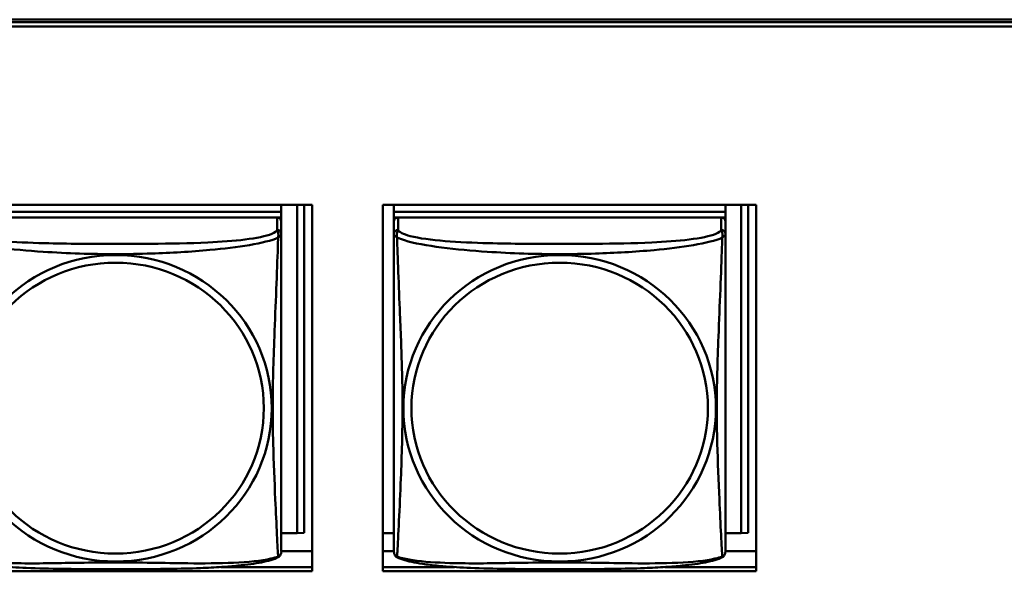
# Model space of a CAD drawing. Header units: inches. Extents: x 0.8 to 72.9, y -7.8 to 49.3.
# Tile 147 of 256: x 48.8 to 50.2, y 15.2 to 16. Entities that reach past the tile are written whole.
import ezdxf

# ---------------------------------------------------------------- set-up
doc = ezdxf.new("R2010")
doc.units = ezdxf.units.IN
doc.header["$MEASUREMENT"] = 0
doc.layers.add('Visible Edges(ROSSANSI)', color=7, linetype='Continuous', lineweight=50)
doc.layers.add('Visible Tangent Edges(ROSSANSI)', color=7, linetype='Continuous', lineweight=50)

msp = doc.modelspace()

# ---------------------------------------------------------------- linework, layer by layer
at = {"layer": 'Visible Edges(ROSSANSI)'}
for p, q in [((35.8647, 15.9996), (53.2398, 15.9996)), ((35.8647, 15.9958), (53.2398, 15.9958)), ((53.2398, 15.9898), (35.8647, 15.9898)), ((48.7133, 15.7353), (49.2457, 15.7353)), ((49.2016, 15.7353), (49.2016, 15.7256)), ((49.2243, 15.7353), (49.2243, 15.2668)), ((49.2341, 15.7353), (49.2341, 15.2673)), ((49.2457, 15.7353), (49.2457, 15.2126)), ((49.3463, 15.2126), (49.3463, 15.7353)), ((49.3463, 15.7353), (49.8787, 15.7353)), ((49.3622, 15.7353), (49.3622, 15.7256)), ((49.3622, 15.7116), (49.3622, 15.7353)), ((49.8346, 15.7353), (49.8346, 15.7256)), ((49.8573, 15.7353), (49.8573, 15.2668)), ((49.8671, 15.7353), (49.8671, 15.2673)), ((49.8787, 15.7353), (49.8787, 15.2126)), ((49.2016, 15.7256), (48.7292, 15.7256)), ((48.7292, 15.7256), (49.2016, 15.7256)), ((49.2016, 15.7256), (49.2016, 15.7174)), ((49.2016, 15.7256), (49.2016, 15.7256)), ((49.8346, 15.7256), (49.3622, 15.7256)), ((49.3622, 15.7256), (49.3622, 15.7174)), ((49.3622, 15.7256), (49.3622, 15.7256)), ((49.3622, 15.7256), (49.8346, 15.7256)), ((49.8346, 15.7256), (49.8346, 15.7174)), ((49.8346, 15.7256), (49.8346, 15.7256)), ((49.1957, 15.7174), (48.7351, 15.7174)), ((49.1958, 15.7174), (49.2016, 15.7174)), ((49.2016, 15.7174), (49.2016, 15.7117)), ((49.2016, 15.6939), (49.2016, 15.7116)), ((49.3622, 15.7117), (49.3622, 15.7174)), ((49.3622, 15.7174), (49.368, 15.7174)), ((49.3622, 15.7116), (49.3622, 15.2593)), ((49.8287, 15.7174), (49.3681, 15.7174)), ((49.8288, 15.7174), (49.8346, 15.7174)), ((49.8346, 15.7174), (49.8346, 15.7116)), ((49.8346, 15.6939), (49.8346, 15.7116)), ((49.2016, 15.6939), (49.2016, 15.6939)), ((49.8346, 15.6939), (49.8346, 15.6939)), ((49.3622, 15.2891), (49.3622, 15.2618)), ((49.2243, 15.2668), (49.2016, 15.2668)), ((49.2243, 15.2668), (49.2341, 15.2673)), ((49.3622, 15.2668), (49.3463, 15.2668)), ((49.3622, 15.2618), (49.3622, 15.2593)), ((49.3622, 15.2417), (49.3622, 15.2593)), ((49.8573, 15.2668), (49.8346, 15.2668)), ((49.8573, 15.2668), (49.8671, 15.2673)), ((49.2457, 15.2412), (49.2016, 15.2412)), ((49.3622, 15.2412), (49.3463, 15.2412)), ((49.3622, 15.2417), (49.3622, 15.2417)), ((49.8787, 15.2412), (49.8346, 15.2412)), ((49.1153, 15.2186), (49.2457, 15.2186)), ((49.3463, 15.2186), (49.4484, 15.2186)), ((49.7485, 15.2186), (49.8787, 15.2186)), ((49.2457, 15.2126), (48.7133, 15.2126)), ((49.8787, 15.2126), (49.3463, 15.2126))]:
    msp.add_line(p, q, dxfattribs=at)
for centre, major_axis, start_param, end_param in [((49.1957, 15.7116), (0.00591, 0), 6.283162, 7.853958), ((49.3681, 15.7116), (-0.00591, 0), 4.712366, 6.283162), ((49.8287, 15.7116), (0.00591, 0), 6.283162, 7.853958)]:
    msp.add_ellipse(centre, major_axis=major_axis, ratio=0.981793, start_param=start_param, end_param=end_param, dxfattribs=at)
for points, knots in [([(49.2016, 15.6939), (49.2016, 15.6918), (49.2016, 15.6884), (49.2016, 15.679), (49.2016, 15.673), (49.2016, 15.6581), (49.2016, 15.6492), (49.2016, 15.6335), (49.2016, 15.6271), (49.2016, 15.6129), (49.2016, 15.605), (49.2016, 15.5869), (49.2016, 15.5766), (49.2016, 15.5516), (49.2016, 15.5369), (49.2016, 15.5043), (49.2016, 15.4864), (49.2016, 15.4506), (49.2016, 15.4328), (49.2016, 15.3973), (49.2016, 15.3796), (49.2016, 15.3534), (49.2016, 15.3448), (49.2016, 15.3218), (49.2016, 15.3079), (49.2016, 15.2873), (49.2016, 15.28), (49.2016, 15.2683), (49.2016, 15.2636), (49.2016, 15.256), (49.2016, 15.2528), (49.2016, 15.2479), (49.2016, 15.246), (49.2016, 15.2433), (49.2016, 15.2425), (49.2016, 15.2416), (49.2016, 15.2413), (49.2016, 15.2411), (49.2016, 15.241), (49.2016, 15.241), (49.2016, 15.241), (49.2016, 15.2409), (49.2016, 15.2409), (49.2016, 15.2409), (49.2016, 15.2409), (49.2016, 15.2409), (49.2016, 15.2409), (49.2016, 15.2409), (49.2016, 15.2409), (49.2016, 15.2409), (49.2016, 15.2409), (49.2016, 15.2409), (49.2016, 15.2409), (49.2016, 15.2408), (49.2016, 15.2408), (49.2016, 15.2408), (49.2016, 15.2407), (49.2016, 15.2406), (49.2024, 15.2446), (49.2015, 15.2387)], [-1.737343, -1.737343, -1.737343, -1.737343, -1.672944, -1.672944, -1.604422, -1.604422, -1.52499, -1.52499, -1.474054, -1.474054, -1.413069, -1.413069, -1.334757, -1.334757, -1.223483, -1.223483, -1.085035, -1.085035, -0.946588, -0.946588, -0.80814, -0.80814, -0.738916, -0.738916, -0.621545, -0.621545, -0.551982, -0.551982, -0.498632, -0.498632, -0.453561, -0.453561, -0.41439, -0.41439, -0.383629, -0.383629, -0.368248, -0.368248, -0.360558, -0.360558, -0.356713, -0.356713, -0.35479, -0.35479, -0.353829, -0.353829, -0.353348, -0.353348, -0.353108, -0.353108, -0.353059, -0.353059, -0.352994, -0.352994, -0.352945, -0.352945, -0.352913, -0.352913, -0.352868, -0.352868, -0.352868, -0.352868]), ([(49.8346, 15.6939), (49.8346, 15.6918), (49.8346, 15.6884), (49.8346, 15.679), (49.8346, 15.673), (49.8346, 15.6581), (49.8346, 15.6492), (49.8346, 15.6335), (49.8346, 15.6271), (49.8346, 15.6129), (49.8346, 15.605), (49.8346, 15.5869), (49.8346, 15.5766), (49.8346, 15.5515), (49.8346, 15.5369), (49.8346, 15.5043), (49.8346, 15.4864), (49.8346, 15.4506), (49.8346, 15.4328), (49.8346, 15.3973), (49.8346, 15.3796), (49.8346, 15.3534), (49.8346, 15.3448), (49.8346, 15.3218), (49.8346, 15.3079), (49.8346, 15.2873), (49.8346, 15.28), (49.8346, 15.2682), (49.8346, 15.2636), (49.8346, 15.2559), (49.8346, 15.2528), (49.8346, 15.2479), (49.8346, 15.246), (49.8346, 15.2433), (49.8346, 15.2424), (49.8346, 15.2415), (49.8346, 15.2413), (49.8346, 15.2411), (49.8346, 15.241), (49.8346, 15.241), (49.8346, 15.2409), (49.8346, 15.2409), (49.8346, 15.2409), (49.8346, 15.2409), (49.8346, 15.2409), (49.8346, 15.2409), (49.8346, 15.2409), (49.8346, 15.2409), (49.8346, 15.2409), (49.8346, 15.2409), (49.8346, 15.2409), (49.8346, 15.2409), (49.8346, 15.2408), (49.8346, 15.2408), (49.8346, 15.2408), (49.8346, 15.2408), (49.8346, 15.2407), (49.8346, 15.2406), (49.8354, 15.2446), (49.8345, 15.2387)], [-1.737343, -1.737343, -1.737343, -1.737343, -1.672944, -1.672944, -1.604422, -1.604422, -1.52499, -1.52499, -1.474054, -1.474054, -1.413069, -1.413069, -1.334757, -1.334757, -1.223483, -1.223483, -1.085035, -1.085035, -0.946588, -0.946588, -0.80814, -0.80814, -0.738916, -0.738916, -0.621545, -0.621545, -0.551982, -0.551982, -0.498632, -0.498632, -0.453561, -0.453561, -0.41439, -0.41439, -0.383629, -0.383629, -0.368248, -0.368248, -0.360558, -0.360558, -0.356713, -0.356713, -0.35479, -0.35479, -0.353829, -0.353829, -0.353348, -0.353348, -0.353108, -0.353108, -0.353059, -0.353059, -0.352994, -0.352994, -0.352945, -0.352945, -0.352913, -0.352913, -0.352868, -0.352868, -0.352868, -0.352868]), ([(49.3622, 15.2417), (49.3622, 15.2416), (49.3622, 15.2415), (49.3622, 15.2413), (49.3622, 15.2413), (49.3622, 15.2411), (49.3622, 15.2411), (49.3622, 15.241), (49.3622, 15.241), (49.3622, 15.241), (49.3622, 15.2409), (49.3622, 15.2409), (49.3622, 15.2409), (49.3622, 15.2409), (49.3622, 15.2409), (49.3622, 15.2409), (49.3622, 15.2409), (49.3622, 15.2409), (49.3622, 15.2409), (49.3622, 15.2409), (49.3622, 15.2409), (49.3622, 15.2409), (49.3622, 15.2409), (49.3622, 15.2408), (49.3622, 15.2408), (49.3622, 15.2408), (49.3622, 15.2407), (49.3622, 15.2406), (49.3616, 15.2438), (49.3624, 15.2387)], [-1.737338, -1.737338, -1.737338, -1.737338, -1.7319152, -1.7319152, -1.7264924, -1.7264924, -1.72106959, -1.72106959, -1.71564679, -1.71564679, -1.71293539, -1.71293539, -1.71157969, -1.71157969, -1.71090184, -1.71090184, -1.71056291, -1.71056291, -1.71045007, -1.71045007, -1.71040727, -1.71040727, -1.71034618, -1.71034618, -1.71029647, -1.71029647, -1.71026337, -1.71026337, -1.71022399, -1.71022399, -1.71022399, -1.71022399]), ([(49.1974, 15.2328), (49.1941, 15.2311), (49.1905, 15.2298), (49.1825, 15.2274), (49.1781, 15.2263), (49.1686, 15.2244), (49.1636, 15.2236), (49.1524, 15.222), (49.1462, 15.2213), (49.1323, 15.2199), (49.1246, 15.2193), (49.1068, 15.2181), (49.0966, 15.2176), (49.0717, 15.2166), (49.0569, 15.2163), (49.0253, 15.2158), (49.0082, 15.2157), (48.9742, 15.2156), (48.9572, 15.2156), (48.9232, 15.2157), (48.9062, 15.2158), (48.8722, 15.2163), (48.855, 15.2167), (48.8248, 15.218), (48.8117, 15.2188), (48.7907, 15.2206), (48.7827, 15.2215), (48.769, 15.2233), (48.7633, 15.2242), (48.7533, 15.2262), (48.7488, 15.2272), (48.7406, 15.2297), (48.7369, 15.231), (48.7334, 15.2329)], [-1.678204, -1.678204, -1.678204, -1.678204, -1.629816, -1.629816, -1.580861, -1.580861, -1.532582, -1.532582, -1.479316, -1.479316, -1.416961, -1.416961, -1.337798, -1.337798, -1.226353, -1.226353, -1.09702, -1.09702, -0.967687, -0.967687, -0.838354, -0.838354, -0.709021, -0.709021, -0.60577, -0.60577, -0.53827, -0.53827, -0.483941, -0.483941, -0.435529, -0.435529, -0.384876, -0.384876, -0.384876, -0.384876]), ([(49.1974, 15.2328), (49.198, 15.2331), (49.1985, 15.2335), (49.1994, 15.2343), (49.1998, 15.2348), (49.2004, 15.2357), (49.2006, 15.2361), (49.201, 15.237), (49.2011, 15.2374), (49.2013, 15.2381), (49.2014, 15.2384), (49.2015, 15.2387)], [0.0227374, 0.0227374, 0.0227374, 0.0227374, 0.02954725, 0.02954725, 0.03635709, 0.03635709, 0.04316693, 0.04316693, 0.04997677, 0.04997677, 0.05678661, 0.05678661, 0.05678661, 0.05678661]), ([(49.3664, 15.2328), (49.3658, 15.2331), (49.3653, 15.2335), (49.3644, 15.2343), (49.364, 15.2348), (49.3634, 15.2357), (49.3632, 15.2361), (49.3628, 15.237), (49.3627, 15.2374), (49.3625, 15.2381), (49.3624, 15.2384), (49.3624, 15.2387)], [0.02273801, 0.02273801, 0.02273801, 0.02273801, 0.02955005, 0.02955005, 0.03636208, 0.03636208, 0.04317412, 0.04317412, 0.04998616, 0.04998616, 0.05679819, 0.05679819, 0.05679819, 0.05679819]), ([(49.8304, 15.2328), (49.8271, 15.2311), (49.8235, 15.2298), (49.8155, 15.2274), (49.8111, 15.2263), (49.8016, 15.2244), (49.7966, 15.2236), (49.7854, 15.222), (49.7792, 15.2213), (49.7653, 15.2199), (49.7576, 15.2193), (49.7398, 15.2181), (49.7296, 15.2176), (49.7047, 15.2166), (49.6899, 15.2163), (49.6583, 15.2158), (49.6412, 15.2157), (49.6072, 15.2156), (49.5902, 15.2156), (49.5562, 15.2157), (49.5392, 15.2158), (49.5052, 15.2163), (49.488, 15.2167), (49.4578, 15.218), (49.4447, 15.2188), (49.4237, 15.2206), (49.4157, 15.2215), (49.402, 15.2233), (49.3963, 15.2242), (49.3863, 15.2262), (49.3818, 15.2272), (49.3736, 15.2297), (49.3699, 15.231), (49.3664, 15.2328)], [-1.678204, -1.678204, -1.678204, -1.678204, -1.629816, -1.629816, -1.580861, -1.580861, -1.532582, -1.532582, -1.479316, -1.479316, -1.416961, -1.416961, -1.337798, -1.337798, -1.226353, -1.226353, -1.09702, -1.09702, -0.967687, -0.967687, -0.838354, -0.838354, -0.709021, -0.709021, -0.60577, -0.60577, -0.53827, -0.53827, -0.483941, -0.483941, -0.435529, -0.435529, -0.384876, -0.384876, -0.384876, -0.384876]), ([(49.8304, 15.2328), (49.831, 15.2331), (49.8315, 15.2335), (49.8324, 15.2343), (49.8328, 15.2348), (49.8334, 15.2357), (49.8336, 15.2361), (49.834, 15.2369), (49.8341, 15.2373), (49.8343, 15.2381), (49.8344, 15.2384), (49.8345, 15.2387)], [0.0227374, 0.0227374, 0.0227374, 0.0227374, 0.02954725, 0.02954725, 0.03635709, 0.03635709, 0.04316693, 0.04316693, 0.04997677, 0.04997677, 0.05678661, 0.05678661, 0.05678661, 0.05678661])]:
    msp.add_open_spline(points, degree=3, knots=knots, dxfattribs=at)
at = {"layer": 'Visible Tangent Edges(ROSSANSI)'}
for p, q in [((49.1957, 15.7174), (49.1957, 15.6997)), ((49.3622, 15.7116), (49.3622, 15.6939)), ((49.3681, 15.6997), (49.3681, 15.7174)), ((49.8287, 15.7174), (49.8287, 15.6997))]:
    msp.add_line(p, q, dxfattribs=at)
for centre, major_axis, start_param, end_param in [((49.1957, 15.6939), (0.00591, 0), 6.283162, 7.853958), ((49.3681, 15.6939), (-0.00591, 0), 4.712366, 6.283162), ((49.8287, 15.6939), (0.00591, 0), 6.283162, 7.853958)]:
    msp.add_ellipse(centre, major_axis=major_axis, ratio=0.981793, start_param=start_param, end_param=end_param, dxfattribs=at)
for centre, major_axis in [((48.9654, 15.4452), (0.2227, 0)), ((49.5984, 15.4452), (0.2227, 0)), ((48.9654, 15.4454), (0.2113, 0)), ((49.5984, 15.4454), (0.2113, 0))]:
    msp.add_ellipse(centre, major_axis=major_axis, ratio=0.981793, dxfattribs=at)
for points, knots in [([(49.1957, 15.6997), (49.1952, 15.6977), (49.1924, 15.6958), (49.188, 15.694), (49.1799, 15.6907), (49.166, 15.6879), (49.1499, 15.6859), (49.1337, 15.6839), (49.1155, 15.6826), (49.0969, 15.6817), (49.0705, 15.6805), (49.0432, 15.6801), (49.0162, 15.6799), (48.9993, 15.6798), (48.9823, 15.6798), (48.9654, 15.6798), (48.9316, 15.6798), (48.8977, 15.6798), (48.864, 15.6807), (48.822, 15.6818), (48.7781, 15.6844), (48.7525, 15.6909), (48.7425, 15.6935), (48.7361, 15.6966), (48.7351, 15.6997)], [0.325731, 0.325731, 0.325731, 0.325731, 0.404774, 0.404774, 0.404774, 0.550532, 0.550532, 0.550532, 0.69629, 0.69629, 0.69629, 0.902598, 0.902598, 0.902598, 1.03154, 1.03154, 1.03154, 1.289425, 1.289425, 1.289425, 1.610774, 1.610774, 1.610774, 1.73735, 1.73735, 1.73735, 1.73735]), ([(49.1957, 15.6997), (49.1958, 15.6993), (49.196, 15.6989), (49.1963, 15.6982), (49.1964, 15.6978), (49.1967, 15.6971), (49.1968, 15.6968), (49.197, 15.6963), (49.197, 15.6961), (49.1972, 15.6954), (49.1973, 15.695), (49.1974, 15.6937), (49.1975, 15.6928), (49.1974, 15.6908), (49.1973, 15.6898), (49.1971, 15.6886)], [-0.0844808, -0.0844808, -0.0844808, -0.0844808, -0.06943799, -0.06943799, -0.05587828, -0.05587828, -0.04740346, -0.04740346, -0.04210669, -0.04210669, -0.03151317, -0.03151317, -0.01456352, -0.01456352, 0.00026741, 0.00026741, 0.00026741, 0.00026741]), ([(49.1971, 15.6886), (49.1979, 15.6892), (49.1985, 15.6897), (49.1997, 15.6906), (49.2001, 15.691), (49.2007, 15.6916), (49.2009, 15.6918), (49.2011, 15.692), (49.2012, 15.6921), (49.2013, 15.6923), (49.2014, 15.6924), (49.2015, 15.6928), (49.2016, 15.6929), (49.2016, 15.6934), (49.2016, 15.6936), (49.2016, 15.6939)], [-0.00026741, -0.00026741, -0.00026741, -0.00026741, 0.01456352, 0.01456352, 0.03151317, 0.03151317, 0.04210669, 0.04210669, 0.04740346, 0.04740346, 0.05587828, 0.05587828, 0.06943799, 0.06943799, 0.08447444, 0.08447444, 0.08447444, 0.08447444]), ([(49.3622, 15.6939), (49.3622, 15.6936), (49.3622, 15.6934), (49.3623, 15.6929), (49.3623, 15.6928), (49.3624, 15.6924), (49.3625, 15.6923), (49.3627, 15.6921), (49.3627, 15.692), (49.363, 15.6918), (49.3631, 15.6916), (49.3637, 15.691), (49.3642, 15.6906), (49.3653, 15.6897), (49.366, 15.6892), (49.3667, 15.6886)], [-0.0844808, -0.0844808, -0.0844808, -0.0844808, -0.06943799, -0.06943799, -0.05587828, -0.05587828, -0.04740346, -0.04740346, -0.04210669, -0.04210669, -0.03151317, -0.03151317, -0.01456352, -0.01456352, 0.00026741, 0.00026741, 0.00026741, 0.00026741]), ([(49.3622, 15.6939), (49.3622, 15.6913), (49.3622, 15.6867), (49.3622, 15.6806), (49.3622, 15.6693), (49.3622, 15.6529), (49.3622, 15.6351), (49.3622, 15.6172), (49.3622, 15.5981), (49.3622, 15.5789), (49.3622, 15.5518), (49.3622, 15.5246), (49.3622, 15.4978), (49.3622, 15.4811), (49.3622, 15.4644), (49.3622, 15.4478), (49.3622, 15.4146), (49.3622, 15.3814), (49.3622, 15.3492), (49.3622, 15.309), (49.3622, 15.2686), (49.3622, 15.25), (49.3622, 15.2426), (49.3622, 15.2394), (49.3622, 15.2417)], [0.325731, 0.325731, 0.325731, 0.325731, 0.404774, 0.404774, 0.404774, 0.550532, 0.550532, 0.550532, 0.69629, 0.69629, 0.69629, 0.902598, 0.902598, 0.902598, 1.03154, 1.03154, 1.03154, 1.289425, 1.289425, 1.289425, 1.610774, 1.610774, 1.610774, 1.73735, 1.73735, 1.73735, 1.73735]), ([(49.3667, 15.6886), (49.3665, 15.6898), (49.3664, 15.6908), (49.3663, 15.6927), (49.3664, 15.6937), (49.3666, 15.695), (49.3667, 15.6954), (49.3668, 15.6961), (49.3669, 15.6963), (49.367, 15.6968), (49.3672, 15.6971), (49.3674, 15.6978), (49.3676, 15.6982), (49.3679, 15.6989), (49.368, 15.6993), (49.3681, 15.6997)], [-0.00026741, -0.00026741, -0.00026741, -0.00026741, 0.01456352, 0.01456352, 0.03151317, 0.03151317, 0.04210669, 0.04210669, 0.04740346, 0.04740346, 0.05587828, 0.05587828, 0.06943799, 0.06943799, 0.0844808, 0.0844808, 0.0844808, 0.0844808]), ([(49.8287, 15.6997), (49.8282, 15.6977), (49.8254, 15.6957), (49.821, 15.694), (49.8129, 15.6907), (49.799, 15.6879), (49.7829, 15.6859), (49.7667, 15.6839), (49.7485, 15.6826), (49.7299, 15.6817), (49.7035, 15.6805), (49.6762, 15.6801), (49.6492, 15.6799), (49.6323, 15.6798), (49.6153, 15.6797), (49.5984, 15.6797), (49.5646, 15.6797), (49.5307, 15.6798), (49.497, 15.6807), (49.455, 15.6817), (49.4111, 15.6844), (49.3855, 15.6909), (49.3755, 15.6935), (49.3691, 15.6965), (49.3681, 15.6997)], [0.325731, 0.325731, 0.325731, 0.325731, 0.404774, 0.404774, 0.404774, 0.550532, 0.550532, 0.550532, 0.69629, 0.69629, 0.69629, 0.902598, 0.902598, 0.902598, 1.03154, 1.03154, 1.03154, 1.289425, 1.289425, 1.289425, 1.610774, 1.610774, 1.610774, 1.73735, 1.73735, 1.73735, 1.73735]), ([(49.8287, 15.6997), (49.8288, 15.6993), (49.829, 15.6989), (49.8293, 15.6982), (49.8294, 15.6978), (49.8297, 15.6971), (49.8298, 15.6968), (49.83, 15.6963), (49.83, 15.6961), (49.8302, 15.6954), (49.8303, 15.695), (49.8304, 15.6937), (49.8305, 15.6927), (49.8304, 15.6908), (49.8303, 15.6897), (49.8301, 15.6886)], [-0.0844808, -0.0844808, -0.0844808, -0.0844808, -0.06943799, -0.06943799, -0.05587828, -0.05587828, -0.04740346, -0.04740346, -0.04210669, -0.04210669, -0.03151317, -0.03151317, -0.01456352, -0.01456352, 0.00026741, 0.00026741, 0.00026741, 0.00026741]), ([(49.8301, 15.6886), (49.8309, 15.6892), (49.8315, 15.6897), (49.8327, 15.6906), (49.8331, 15.691), (49.8337, 15.6916), (49.8339, 15.6918), (49.8341, 15.692), (49.8342, 15.6921), (49.8343, 15.6923), (49.8344, 15.6924), (49.8345, 15.6927), (49.8346, 15.6929), (49.8346, 15.6933), (49.8346, 15.6936), (49.8346, 15.6939)], [-0.00026741, -0.00026741, -0.00026741, -0.00026741, 0.01456352, 0.01456352, 0.03151317, 0.03151317, 0.04210669, 0.04210669, 0.04740346, 0.04740346, 0.05587828, 0.05587828, 0.06943799, 0.06943799, 0.08447444, 0.08447444, 0.08447444, 0.08447444]), ([(48.7337, 15.6886), (48.7366, 15.6873), (48.7401, 15.6861), (48.7441, 15.6849), (48.7717, 15.6765), (48.8187, 15.6714), (48.8622, 15.6685), (48.8972, 15.6662), (48.9313, 15.6651), (48.9654, 15.6651), (48.9825, 15.6651), (48.9995, 15.6654), (49.0167, 15.666), (49.0442, 15.6668), (49.0723, 15.6684), (49.1, 15.671), (49.1195, 15.6728), (49.1389, 15.6751), (49.1562, 15.678), (49.1733, 15.681), (49.1883, 15.6846), (49.1971, 15.6886)], [-1.657319, -1.657319, -1.657319, -1.657319, -1.610774, -1.610774, -1.610774, -1.289425, -1.289425, -1.289425, -1.03154, -1.03154, -1.03154, -0.902598, -0.902598, -0.902598, -0.69629, -0.69629, -0.69629, -0.550532, -0.550532, -0.550532, -0.405761, -0.405761, -0.405761, -0.405761]), ([(49.1971, 15.6886), (49.197, 15.6846), (49.1969, 15.6801), (49.1967, 15.6751), (49.1956, 15.6407), (49.1935, 15.5915), (49.1918, 15.5476), (49.1904, 15.5123), (49.1894, 15.4787), (49.1894, 15.4452), (49.1894, 15.4285), (49.1896, 15.4118), (49.1901, 15.3951), (49.1907, 15.3683), (49.1919, 15.3411), (49.1931, 15.3154), (49.1939, 15.2972), (49.1947, 15.2796), (49.1954, 15.2649), (49.1962, 15.2503), (49.1968, 15.2387), (49.1971, 15.2337)], [-1.657319, -1.657319, -1.657319, -1.657319, -1.610774, -1.610774, -1.610774, -1.289425, -1.289425, -1.289425, -1.03154, -1.03154, -1.03154, -0.902598, -0.902598, -0.902598, -0.69629, -0.69629, -0.69629, -0.550532, -0.550532, -0.550532, -0.405761, -0.405761, -0.405761, -0.405761]), ([(49.3667, 15.6886), (49.3696, 15.6873), (49.3731, 15.6861), (49.3771, 15.6848), (49.4047, 15.6765), (49.4517, 15.6714), (49.4952, 15.6685), (49.5302, 15.6662), (49.5643, 15.6651), (49.5984, 15.6651), (49.6155, 15.6651), (49.6325, 15.6654), (49.6497, 15.6659), (49.6772, 15.6668), (49.7053, 15.6684), (49.733, 15.6709), (49.7525, 15.6728), (49.7719, 15.6751), (49.7892, 15.678), (49.8063, 15.681), (49.8213, 15.6846), (49.8301, 15.6886)], [-1.657319, -1.657319, -1.657319, -1.657319, -1.610774, -1.610774, -1.610774, -1.289425, -1.289425, -1.289425, -1.03154, -1.03154, -1.03154, -0.902598, -0.902598, -0.902598, -0.69629, -0.69629, -0.69629, -0.550532, -0.550532, -0.550532, -0.405761, -0.405761, -0.405761, -0.405761]), ([(49.3667, 15.2337), (49.3668, 15.2353), (49.367, 15.2376), (49.3671, 15.2405), (49.3682, 15.2603), (49.3704, 15.3034), (49.3721, 15.3449), (49.3734, 15.3782), (49.3744, 15.4118), (49.3744, 15.4452), (49.3744, 15.462), (49.3742, 15.4787), (49.3738, 15.4957), (49.3731, 15.5229), (49.372, 15.551), (49.3708, 15.5796), (49.3699, 15.5997), (49.3691, 15.6202), (49.3684, 15.6394), (49.3677, 15.6585), (49.3671, 15.6763), (49.3667, 15.6886)], [-1.657319, -1.657319, -1.657319, -1.657319, -1.610774, -1.610774, -1.610774, -1.289425, -1.289425, -1.289425, -1.03154, -1.03154, -1.03154, -0.902598, -0.902598, -0.902598, -0.69629, -0.69629, -0.69629, -0.550532, -0.550532, -0.550532, -0.405761, -0.405761, -0.405761, -0.405761]), ([(49.8301, 15.6886), (49.83, 15.6846), (49.8299, 15.6801), (49.8297, 15.6751), (49.8286, 15.6407), (49.8265, 15.5915), (49.8248, 15.5476), (49.8234, 15.5123), (49.8224, 15.4787), (49.8224, 15.4452), (49.8224, 15.4285), (49.8226, 15.4118), (49.8231, 15.3951), (49.8237, 15.3683), (49.8249, 15.3411), (49.8261, 15.3153), (49.8269, 15.2971), (49.8277, 15.2796), (49.8284, 15.2649), (49.8292, 15.2503), (49.8298, 15.2387), (49.8301, 15.2337)], [-1.657319, -1.657319, -1.657319, -1.657319, -1.610774, -1.610774, -1.610774, -1.289425, -1.289425, -1.289425, -1.03154, -1.03154, -1.03154, -0.902598, -0.902598, -0.902598, -0.69629, -0.69629, -0.69629, -0.550532, -0.550532, -0.550532, -0.405761, -0.405761, -0.405761, -0.405761]), ([(49.1971, 15.2337), (49.1943, 15.2326), (49.1908, 15.2316), (49.1868, 15.2307), (49.1591, 15.2245), (49.1121, 15.2236), (49.0686, 15.224), (49.0337, 15.2244), (48.9995, 15.2253), (48.9654, 15.2253), (48.9484, 15.2253), (48.9313, 15.2251), (48.9141, 15.2248), (48.8867, 15.2244), (48.8585, 15.2237), (48.8309, 15.224), (48.8113, 15.2241), (48.792, 15.2248), (48.7747, 15.2263), (48.7575, 15.2279), (48.7426, 15.2304), (48.7337, 15.2337)], [-1.657319, -1.657319, -1.657319, -1.657319, -1.610774, -1.610774, -1.610774, -1.289425, -1.289425, -1.289425, -1.03154, -1.03154, -1.03154, -0.902598, -0.902598, -0.902598, -0.69629, -0.69629, -0.69629, -0.550532, -0.550532, -0.550532, -0.405761, -0.405761, -0.405761, -0.405761]), ([(49.2015, 15.2387), (49.2015, 15.2387), (49.2014, 15.2387), (49.2014, 15.2383), (49.2013, 15.238), (49.2012, 15.2375), (49.2011, 15.2373), (49.2009, 15.2367), (49.2007, 15.2363), (49.2001, 15.2354), (49.1996, 15.2349), (49.1985, 15.2342), (49.1979, 15.2339), (49.1971, 15.2337)], [-0.05678661, -0.05678661, -0.05678661, -0.05678661, -0.05587828, -0.05587828, -0.04740346, -0.04740346, -0.04210669, -0.04210669, -0.03151317, -0.03151317, -0.01456352, -0.01456352, 0.00026741, 0.00026741, 0.00026741, 0.00026741]), ([(49.1971, 15.2337), (49.1973, 15.2333), (49.1974, 15.2331), (49.1975, 15.2329), (49.1975, 15.2329), (49.1974, 15.2328)], [-0.00026741, -0.00026741, -0.00026741, -0.00026741, 0.01456352, 0.01456352, 0.0227374, 0.0227374, 0.0227374, 0.0227374]), ([(49.3667, 15.2337), (49.366, 15.2339), (49.3653, 15.2342), (49.3642, 15.2349), (49.3637, 15.2354), (49.3631, 15.2363), (49.3629, 15.2367), (49.3627, 15.2373), (49.3627, 15.2375), (49.3625, 15.238), (49.3624, 15.2383), (49.3624, 15.2387), (49.3624, 15.2387), (49.3624, 15.2387)], [-0.00026741, -0.00026741, -0.00026741, -0.00026741, 0.01456352, 0.01456352, 0.03151317, 0.03151317, 0.04210669, 0.04210669, 0.04740346, 0.04740346, 0.05587828, 0.05587828, 0.05679819, 0.05679819, 0.05679819, 0.05679819]), ([(49.3664, 15.2328), (49.3664, 15.2329), (49.3664, 15.2329), (49.3664, 15.2331), (49.3665, 15.2333), (49.3667, 15.2337)], [-0.02273801, -0.02273801, -0.02273801, -0.02273801, -0.01456352, -0.01456352, 0.00026741, 0.00026741, 0.00026741, 0.00026741]), ([(49.8301, 15.2337), (49.8273, 15.2326), (49.8238, 15.2316), (49.8198, 15.2307), (49.7921, 15.2245), (49.7451, 15.2236), (49.7016, 15.224), (49.6667, 15.2244), (49.6325, 15.2253), (49.5984, 15.2253), (49.5814, 15.2253), (49.5643, 15.2251), (49.5471, 15.2248), (49.5197, 15.2244), (49.4915, 15.2237), (49.4639, 15.224), (49.4443, 15.2241), (49.425, 15.2248), (49.4077, 15.2263), (49.3905, 15.2279), (49.3756, 15.2303), (49.3667, 15.2337)], [-1.657319, -1.657319, -1.657319, -1.657319, -1.610774, -1.610774, -1.610774, -1.289425, -1.289425, -1.289425, -1.03154, -1.03154, -1.03154, -0.902598, -0.902598, -0.902598, -0.69629, -0.69629, -0.69629, -0.550532, -0.550532, -0.550532, -0.405761, -0.405761, -0.405761, -0.405761]), ([(49.8345, 15.2387), (49.8345, 15.2387), (49.8344, 15.2387), (49.8344, 15.2383), (49.8343, 15.238), (49.8342, 15.2375), (49.8341, 15.2373), (49.8339, 15.2367), (49.8337, 15.2363), (49.8331, 15.2354), (49.8326, 15.2349), (49.8315, 15.2341), (49.8309, 15.2339), (49.8301, 15.2337)], [-0.05678661, -0.05678661, -0.05678661, -0.05678661, -0.05587828, -0.05587828, -0.04740346, -0.04740346, -0.04210669, -0.04210669, -0.03151317, -0.03151317, -0.01456352, -0.01456352, 0.00026741, 0.00026741, 0.00026741, 0.00026741]), ([(49.8301, 15.2337), (49.8303, 15.2333), (49.8304, 15.2331), (49.8305, 15.2329), (49.8305, 15.2328), (49.8304, 15.2328)], [-0.00026741, -0.00026741, -0.00026741, -0.00026741, 0.01456352, 0.01456352, 0.0227374, 0.0227374, 0.0227374, 0.0227374])]:
    msp.add_open_spline(points, degree=3, knots=knots, dxfattribs=at)
msp.add_open_spline([(49.3622, 15.2417), (49.3622, 15.2417), (49.3622, 15.2417), (49.3622, 15.2417)], degree=3, dxfattribs=at)

doc.saveas('drawing.dxf')
